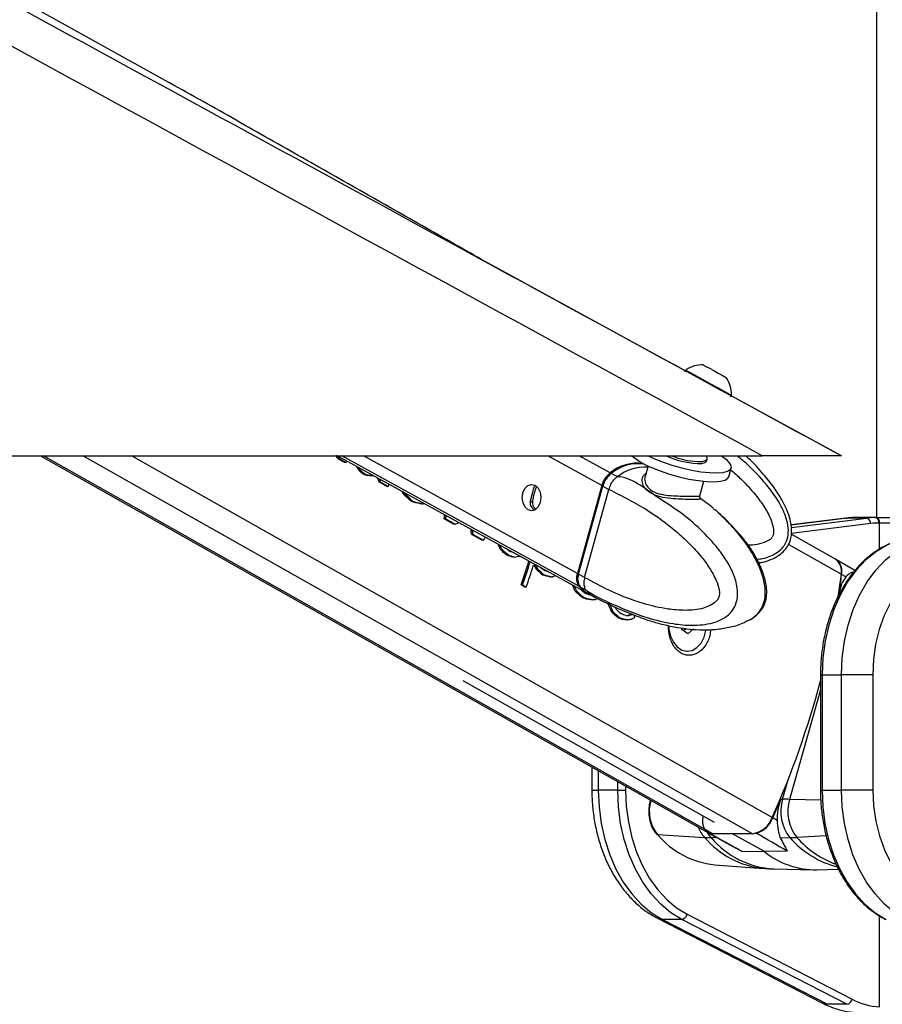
# Paper-space layout '2.5M DUO In-Ground Anchor' of a CAD drawing. Header units: millimetres. Extents: x 20 to 19291, y 40 to 15516.
# Tile 25 of 105: x 6460 to 6773, y 6412 to 6770. Entities that reach past the tile are written whole.
import ezdxf

# ---------------------------------------------------------------- set-up
doc = ezdxf.new("R2010")
doc.units = ezdxf.units.MM
doc.layers.add('COMPONENT_GEOMETRY', color=7, linetype='Continuous')
doc.styles.add('SLDTEXTSTYLE1', font='TXT', dxfattribs={"width": 0.75})
doc.dimstyles.new('SLDDIMSTYLE0', dxfattribs={"dimtxt": 150, "dimasz": 6.604, "dimexe": 0, "dimexo": 0.0625, "dimgap": 37.5, "dimtad": 0, "dimtih": 1, "dimtoh": 1, "dimdec": 0, "dimlfac": 0.5, "dimrnd": 1e-09, "dimzin": 12, "dimdsep": 46, "dimtxsty": 'SLDTEXTSTYLE1', "dimsah": 1, "dimcen": 0.09, "dimadec": 0, "dimazin": 3, "dimtfac": 1, "dimtdec": 0, "dimtofl": 0, "dimtmove": 0, "dimatfit": 3, "dimfxl": 1, "dimfrac": 2, "dimtolj": 1, "dimtzin": 12, "dimarcsym": 0})

# ---------------------------------------------------------------- blocks, each defined once
blk = doc.blocks.new('_D_16')
at = {"layer": 'COMPONENT_GEOMETRY', "color": 7, "ltscale": 2}
for p, q in [((6776.46, 7959.49), (1060.72, 7959.49)), ((1067.07, 7959.49), (1067.07, 5158.05)), ((1067.07, 2118.49), (1067.07, 4919.93)), ((6716.69, 2118.49), (1060.72, 2118.49))]:
    blk.add_line(p, q, dxfattribs=at)
for points in [[(1067.07, 7959.49), (1066.05, 7952.89), (1068.08, 7952.89)], [(1067.07, 2118.49), (1068.08, 2125.1), (1066.05, 2125.1)]]:
    blk.add_solid(points, dxfattribs=at)
at = {"layer": 'COMPONENT_GEOMETRY', "color": 7, "ltscale": 2, "insert": (845.4, 5113.29), "char_height": 150, "attachment_point": 1, "style": 'SLDTEXTSTYLE1'}
blk.add_mtext('2921', dxfattribs=at)

psp = doc.layouts.new('2.5M DUO In-Ground Anchor')

# ---------------------------------------------------------------- linework, layer by layer
at = {"color": 7, "linetype": 'Continuous', "lineweight": 25, "ltscale": 2}
for p, q in [((6771.33, 6588.56), (6771.33, 7242.71)), ((6701.76, 6641.96), (6631.47, 6680.3)), ((6701.86, 6642.18), (6701.5, 6641.53)), ((6716.62, 6639.51), (6716.64, 6639.5)), ((6718.17, 6632.41), (6718.53, 6633.06)), ((6758.51, 6611), (6718.43, 6632.87)), ((6718.5, 6633.08), (6718.53, 6633.06)), ((4189.86, 6611), (6729.76, 6611)), ((6467.47, 6611), (6709.95, 6474.06)), ((6575.69, 6610.41), (6575.12, 6610.41)), ((6575.43, 6611), (6666.01, 6561.18)), ((6576.54, 6609.65), (6575.97, 6609.65)), ((6577.96, 6608.53), (6575.97, 6609.65)), ((6576.54, 6609.65), (6578.52, 6608.53)), ((6578.52, 6608.53), (6578.73, 6609.18)), ((6682.6, 6610.82), (6682.28, 6611)), ((6709.49, 6609.1), (6709.68, 6609.81)), ((6578.52, 6608.53), (6577.96, 6608.53)), ((6583.3, 6606.3), (6582.74, 6606.3)), ((6688.25, 6607.33), (6687.18, 6603.44)), ((6717.55, 6603.36), (6718.45, 6606.62)), ((6585.17, 6604.4), (6584.61, 6604.4)), ((6586.61, 6603.83), (6586.05, 6603.83)), ((6587.99, 6603.75), (6587.42, 6603.75)), ((6589.94, 6603.02), (6589.87, 6603.02)), ((6677, 6603.44), (6674.88, 6604.6)), ((6677.13, 6603.38), (6677, 6603.44)), ((6687.23, 6603.38), (6687.31, 6603.69)), ((6591.17, 6601.39), (6590.6, 6601.39)), ((6593.29, 6599.87), (6590.6, 6601.39)), ((6591.17, 6601.39), (6593.85, 6599.87)), ((6593.85, 6599.87), (6593.29, 6599.87)), ((6593.85, 6599.87), (6594.12, 6600.72)), ((6647, 6599.88), (6647.22, 6600.13)), ((6671.4, 6600.23), (6662.55, 6568.22)), ((6671.64, 6600.17), (6662.8, 6568.16)), ((6662.95, 6568), (6671.79, 6600.02)), ((6665.19, 6566.77), (6674.03, 6598.78)), ((6671.79, 6600.02), (6674.03, 6598.78)), ((6674.03, 6598.78), (6674.03, 6598.78)), ((6707.04, 6596.49), (6708.49, 6601.74)), ((6600.01, 6596.9), (6599.45, 6596.9)), ((6706.9, 6595.93), (6707.13, 6595.76)), ((6602.8, 6594.44), (6602.24, 6594.44)), ((6606.04, 6593.49), (6605.48, 6593.49)), ((6614.74, 6588.08), (6614.17, 6588.08)), ((6617.53, 6586.18), (6614.17, 6588.08)), ((6614.74, 6588.08), (6618.09, 6586.18)), ((6760.06, 6588.34), (6740.22, 6585.88)), ((6767.62, 6588.37), (6760.55, 6588.37)), ((6770.7, 6588.56), (6763.63, 6588.56)), ((6770.7, 6588.56), (6770.97, 6588.56)), ((6770.97, 6588.56), (6779.9, 6588.56)), ((6618.09, 6586.18), (6617.53, 6586.18)), ((6772.38, 6586.56), (6772.11, 6586.56)), ((6778.34, 6586.56), (6772.38, 6586.56)), ((6624.48, 6583.79), (6623.91, 6583.79)), ((6624.54, 6582.82), (6623.97, 6582.82)), ((6624.94, 6582.32), (6624.37, 6582.32)), ((6627.89, 6580.33), (6624.37, 6582.32)), ((6624.94, 6582.32), (6628.46, 6580.33)), ((6628.46, 6580.33), (6627.89, 6580.33)), ((6756.33, 6573.43), (6740.21, 6582.54)), ((6635.16, 6576.95), (6634.6, 6576.95)), ((6637.48, 6574.86), (6636.91, 6574.86)), ((6639.71, 6574.16), (6639.15, 6574.16)), ((6763.43, 6569.35), (6756.71, 6573.22)), ((6647.59, 6571.08), (6647.02, 6571.08)), ((6648.24, 6569.72), (6647.67, 6569.72)), ((6650.45, 6567.61), (6649.89, 6567.61)), ((6653.3, 6566.93), (6652.73, 6566.93)), ((6665.19, 6566.77), (6662.95, 6568)), ((6665.19, 6566.77), (6665.19, 6566.77)), ((6758.37, 6568.01), (6757.11, 6558.93)), ((6760.15, 6566.98), (6758.57, 6567.89)), ((6642.65, 6564.06), (6642.09, 6564.06)), ((6643.43, 6563.3), (6642.09, 6564.06)), ((6642.65, 6564.06), (6643.99, 6563.3)), ((6643.99, 6563.3), (6643.43, 6563.3)), ((6663.5, 6563.4), (6665.62, 6562.24)), ((6662.31, 6561.73), (6661.75, 6561.73)), ((6664.69, 6559.57), (6664.12, 6559.57)), ((6665.62, 6562.24), (6665.75, 6562.16)), ((6666.32, 6558.9), (6665.75, 6558.9)), ((6666.4, 6560.96), (6668.64, 6559.73)), ((6668.78, 6559.66), (6676.2, 6555.94)), ((6667.95, 6558.67), (6667.39, 6558.67)), ((6674.29, 6557.27), (6673.73, 6557.27)), ((6676.12, 6556.02), (6675.98, 6556.02)), ((6676.82, 6555.75), (6680.91, 6554.07)), ((6675.56, 6554.23), (6674.99, 6554.23)), ((6677.77, 6552.18), (6677.2, 6552.18)), ((6681.58, 6553.03), (6681.02, 6553.03)), ((6682.5, 6553.37), (6681.93, 6553.37)), ((6683.61, 6552.89), (6685.35, 6552.35)), ((6679.33, 6551.54), (6678.77, 6551.54)), ((6680.85, 6551.37), (6680.29, 6551.37)), ((6700.5, 6547.84), (6700.48, 6548.41)), ((6702.05, 6548.11), (6701.19, 6547.33)), ((6704.74, 6548.11), (6702.67, 6546.25)), ((6702.67, 6546.25), (6700.5, 6547.84)), ((6702.2, 6539.96), (6702.56, 6539.96)), ((6750.89, 6531.37), (6750.89, 6489.43)), ((6751.48, 6531.37), (6751.48, 6489.43)), ((6751.48, 6531.37), (6758.55, 6531.37)), ((6758.55, 6489.43), (6758.55, 6531.37)), ((6769.86, 6531.37), (6758.55, 6531.37)), ((6769.86, 6531.37), (6769.86, 6489.43)), ((6620.96, 6529.37), (6712.25, 6477.82)), ((6667.82, 6497.86), (6667.82, 6489.43)), ((6677.23, 6489.43), (6670.16, 6489.43)), ((6677.23, 6489.43), (6680.06, 6489.43)), ((6751.48, 6489.43), (6758.55, 6489.43)), ((6769.86, 6489.43), (6758.55, 6489.43)), ((6689.08, 6485.85), (6688.99, 6485.5)), ((6736.51, 6486.14), (6737.11, 6486.13)), ((6708.12, 6479.37), (6708.21, 6480.1)), ((6735.16, 6478.46), (6733.58, 6479.37)), ((6691.62, 6473.3), (6708.74, 6472.26)), ((6710.12, 6473.96), (6720.37, 6468.28)), ((6710.7, 6473.71), (6710.83, 6473.71)), ((6726.18, 6473.6), (6711.79, 6473.6)), ((6730.51, 6467.09), (6718.98, 6473.6)), ((6727.65, 6473.71), (6727.18, 6473.71)), ((6736.26, 6472.1), (6739.8, 6472.17)), ((6722.32, 6467.27), (6730.51, 6467.09)), ((6738.81, 6467.27), (6730.51, 6467.09)), ((6712.48, 6462.32), (6730.12, 6461.01)), ((6733.91, 6460.82), (6748.23, 6460.47)), ((6749.57, 6460.47), (6757.43, 6460.66)), ((6702.39, 6444.32), (6762.37, 6413.45)), ((6691.7, 6442.85), (6751.67, 6411.98)), ((6700.5, 6442.44), (6693.43, 6442.44)), ((6693.43, 6442.44), (6753.4, 6411.57)), ((6760.47, 6411.57), (6700.5, 6442.44)), ((6760.47, 6411.57), (6753.4, 6411.57))]:
    psp.add_line(p, q, dxfattribs=at)
at = {"color": 8, "linetype": 'Continuous', "lineweight": 25, "ltscale": 2}
for p, q in [((6711.79, 6473.6), (6468.49, 6611)), ((6726.18, 6473.6), (6482.88, 6611)), ((6733.37, 6479.49), (6500.5, 6611)), ((6663.11, 6563.62), (6576.97, 6611)), ((6662.55, 6568.22), (6584.77, 6611)), ((6671.4, 6600.23), (6651.82, 6611)), ((6674.48, 6604.82), (6663.24, 6611)), ((6647.76, 6599.84), (6647.22, 6600.13)), ((6646.19, 6594.04), (6645.5, 6594.41)), ((6760.55, 6588.37), (6740.22, 6585.85)), ((6740.34, 6584.99), (6767.62, 6588.37)), ((6760.06, 6588.34), (6760.55, 6588.37)), ((6769.16, 6586.37), (6740.22, 6582.79)), ((6772.38, 6577.09), (6772.38, 6586.56)), ((6758.37, 6568.01), (6739.28, 6578.79)), ((6757.37, 6572.64), (6757.29, 6572.64)), ((6750.89, 6531.37), (6751.48, 6531.37)), ((6750.89, 6525.87), (6739.66, 6486.09)), ((6670.16, 6496.53), (6670.16, 6489.43)), ((6677.23, 6489.43), (6677.23, 6492.54)), ((6680.06, 6490.94), (6680.06, 6489.43)), ((6737.11, 6486.13), (6739.11, 6493.22)), ((6667.82, 6489.43), (6670.16, 6489.43)), ((6750.89, 6489.43), (6751.48, 6489.43)), ((6689.26, 6485.6), (6689.29, 6485.73)), ((6689.26, 6485.6), (6689.5, 6485.61)), ((6751.01, 6485.79), (6739.66, 6486.09)), ((6713.45, 6472.12), (6711.15, 6472.17)), ((6752.97, 6472.87), (6742.32, 6472.26)), ((6772.38, 6410.61), (6772.38, 6443.68))]:
    psp.add_line(p, q, dxfattribs=at)
at = {"color": 7, "linetype": 'Continuous', "lineweight": 25, "ltscale": 2, "flags": 128}
for points in [[(6512.78, 6747.45), (5610.14, 7248.82), (4719.82, 7743.35)], [(6701.86, 6642.18), (6701.87, 6642.17), (6702.3, 6641.94), (6703.32, 6641.38), (6704.85, 6640.55), (6706.77, 6639.5), (6708.95, 6638.31), (6711.22, 6637.07), (6713.41, 6635.87), (6715.37, 6634.8), (6716.94, 6633.94), (6718.01, 6633.35), (6718.5, 6633.08)], [(6708.3, 6644.06), (6708.5, 6643.95), (6709.29, 6643.52), (6710.57, 6642.82), (6712.13, 6641.97), (6713.74, 6641.09), (6715.17, 6640.31), (6716.18, 6639.75), (6716.62, 6639.51)], [(6688.3, 6611), (6690.34, 6610.05), (6693.49, 6608.79), (6696.91, 6607.64), (6700.45, 6606.64), (6704, 6605.83), (6707.4, 6605.24), (6710.53, 6604.9), (6713.26, 6604.82), (6715.5, 6605), (6717.16, 6605.44), (6718.17, 6606.11), (6718.5, 6606.99), (6718.12, 6608.06), (6717.07, 6609.26), (6715.37, 6610.55), (6714.65, 6611)], [(6706.02, 6608.2), (6707.75, 6608.24), (6708.93, 6608.54), (6709.48, 6609.07), (6709.49, 6609.1)], [(6706.21, 6608.91), (6707.95, 6608.95), (6709.13, 6609.25), (6709.67, 6609.78), (6709.69, 6610.14)], [(6709.69, 6610.14), (6709.45, 6611.04), (6709.44, 6611.06)], [(6689.44, 6606.79), (6692.59, 6605.53), (6696.01, 6604.37), (6699.55, 6603.37), (6703.1, 6602.57), (6706.5, 6601.98), (6709.63, 6601.64), (6712.36, 6601.56), (6714.6, 6601.74), (6716.26, 6602.17), (6717.27, 6602.85), (6717.55, 6603.36)], [(6647.14, 6600.29), (6648.25, 6599.29), (6649.01, 6597.75), (6649.29, 6595.92), (6649.06, 6594.08), (6648.35, 6592.5), (6647.26, 6591.42), (6645.97, 6591.02), (6644.67, 6591.34), (6643.55, 6592.35), (6642.79, 6593.88), (6642.51, 6595.71), (6642.74, 6597.56), (6643.45, 6599.14), (6644.54, 6600.21), (6645.83, 6600.62), (6647.14, 6600.29)], [(6783.75, 6581.18), (6779.43, 6580.26), (6775.23, 6578.59), (6771.2, 6576.21), (6767.41, 6573.14), (6763.91, 6569.43), (6760.77, 6565.15), (6758.02, 6560.34), (6755.71, 6555.1), (6753.88, 6549.49), (6752.55, 6543.6), (6751.75, 6537.53), (6751.48, 6531.37)], [(6758.55, 6531.37), (6758.82, 6537.53), (6759.63, 6543.6), (6760.95, 6549.49), (6762.79, 6555.1), (6765.09, 6560.34), (6767.84, 6565.15), (6770.98, 6569.43), (6774.48, 6573.14), (6778.27, 6576.21), (6782.3, 6578.59), (6786.5, 6580.26), (6790.82, 6581.18)], [(6796.97, 6573.21), (6793.02, 6572.33), (6789.18, 6570.72), (6785.54, 6568.39), (6782.14, 6565.38), (6779.07, 6561.76), (6776.36, 6557.59), (6774.08, 6552.94), (6772.26, 6547.9), (6770.94, 6542.56), (6770.13, 6537.01), (6769.86, 6531.37)], [(6663.11, 6563.62), (6664.69, 6562.05), (6666.01, 6561.18)], [(6663.5, 6563.4), (6665.08, 6561.84), (6666.4, 6560.96)], [(6695.68, 6549.28), (6695.78, 6547.95), (6696.37, 6545.43), (6697.42, 6543.22), (6698.84, 6541.5), (6700.55, 6540.38), (6702.4, 6539.96), (6704.27, 6540.26), (6706.01, 6541.26), (6707.49, 6542.88), (6708.61, 6545.02), (6709.28, 6547.5), (6709.32, 6547.79)], [(6670.16, 6489.43), (6670.43, 6483.33), (6671.21, 6477.33), (6672.51, 6471.51), (6674.3, 6465.95), (6676.56, 6460.75), (6679.24, 6455.97), (6682.32, 6451.69), (6685.75, 6447.97), (6689.47, 6444.88), (6693.43, 6442.44)], [(6700.5, 6442.44), (6696.54, 6444.88), (6692.82, 6447.97), (6689.39, 6451.69), (6686.31, 6455.97), (6683.63, 6460.75), (6681.37, 6465.95), (6679.58, 6471.51), (6678.28, 6477.33), (6677.5, 6483.33), (6677.23, 6489.43)], [(6680.06, 6489.43), (6680.31, 6483.58), (6681.07, 6477.81), (6682.32, 6472.22), (6684.03, 6466.89), (6686.2, 6461.89), (6688.78, 6457.31), (6691.74, 6453.2), (6695.02, 6449.63), (6698.59, 6446.66), (6702.39, 6444.32)], [(6751.48, 6489.43), (6751.74, 6483.33), (6752.53, 6477.33), (6753.83, 6471.51), (6755.62, 6465.95), (6757.87, 6460.75), (6760.56, 6455.97), (6763.64, 6451.69), (6767.06, 6447.97), (6770.78, 6444.88), (6774.74, 6442.44)], [(6781.81, 6442.44), (6777.85, 6444.88), (6774.14, 6447.97), (6770.71, 6451.69), (6767.63, 6455.97), (6764.94, 6460.75), (6762.69, 6465.95), (6760.9, 6471.51), (6759.6, 6477.33), (6758.81, 6483.33), (6758.55, 6489.43)], [(6769.86, 6489.43), (6770.14, 6483.74), (6770.95, 6478.16), (6772.29, 6472.79), (6774.14, 6467.73), (6776.45, 6463.06), (6779.18, 6458.88), (6782.29, 6455.26), (6785.72, 6452.27), (6789.41, 6449.96)]]:
    psp.add_lwpolyline(points, dxfattribs=at)
at = {"color": 8, "linetype": 'Continuous', "lineweight": 25, "ltscale": 2, "flags": 128}
for points in [[(6671.64, 6600.17), (6671.64, 6600.17), (6671.64, 6600.14), (6671.67, 6600.1), (6671.72, 6600.06), (6671.79, 6600.02)], [(6662.8, 6568.16), (6662.79, 6568.15), (6662.8, 6568.12), (6662.83, 6568.08), (6662.88, 6568.04), (6662.95, 6568)], [(6665.75, 6562.16), (6667.33, 6560.6), (6668.78, 6559.65)], [(6688.99, 6485.5), (6689, 6485.53), (6689.06, 6485.57), (6689.14, 6485.59), (6689.26, 6485.6)], [(6711.15, 6472.17), (6710.14, 6473.48), (6709.66, 6474.28)], [(6691.7, 6442.85), (6692.36, 6442.59), (6693.43, 6442.44)], [(6751.67, 6411.98), (6752.33, 6411.72), (6753.4, 6411.57)]]:
    psp.add_lwpolyline(points, dxfattribs=at)
at = {"color": 7, "linetype": 'Continuous', "lineweight": 25, "ltscale": 4}
for centre, radius, start, end in [((6707.91, 6633.43), 10.63, 87.8679, 123.3739), ((6707.91, 6633.43), 10.63, 357.9888, 34.7864), ((6697.34, 6627.92), 22.56, 228.3901, 249.4981), ((6708.24, 6640.45), 32.33, 245.758, 266.0642), ((6708.49, 6641.32), 32.5, 248.9329, 265.9834), ((6684.37, 6592.72), 15.62, 82.109, 129.2571), ((6684.61, 6593.04), 15.11, 81.1263, 130.0946), ((6679.72, 6597.96), 8.62, 127.3718, 164.7427), ((6680.11, 6597.75), 8.63, 127.3766, 164.7365), ((6674.74, 6604.42), 0.227, 52.1115, 115.9468), ((6763.63, 6563.47), 25.09, 90.0055, 97.0608), ((6770.7, 6563.47), 25.09, 90.0055, 97.0608), ((6767.25, 6586.49), 1.91, 356.5287, 78.7819), ((6770.35, 6586.81), 1.79, 351.9482, 78.578), ((6770.62, 6586.81), 1.79, 351.9482, 78.578), ((6772.12, 6562.5), 24.06, 90.0015, 97.0641), ((6753.25, 6569.18), 5.25, 347.0885, 54.0437), ((6335.25, 6669.68), 324.51, 341.0054, 342.6234), ((6335.68, 6669.72), 324.64, 341.0056, 342.5739), ((6336.77, 6669.05), 324.91, 341.006, 342.4294), ((6752.74, 6568.94), 5.93, 349.7922, 38.5957), ((6667.44, 6566.47), 5.19, 160.3553, 213.3168), ((6667.84, 6566.25), 5.19, 160.355, 213.3171), ((6492.59, 6599.31), 267.83, 351.7981, 353.2625), ((6699, 6549.28), 2.92, 318.3826, 338.8258), ((6433.16, 6613.23), 328.66, 335.9868, 345.1869), ((6702.12, 6481.69), 13.44, 163.1006, 218.6543), ((6427.03, 6616.44), 335.79, 335.9073, 337.1664), ((6751.71, 6481.7), 15.26, 163.1007, 218.6544), ((6735.76, 6338.09), 148.05, 88.4908, 89.4765), ((6754.11, 6481.7), 15.1, 163.1008, 218.6542), ((6712.83, 6478.1), 4.87, 164.8742, 244.0293), ((6724.88, 6482.53), 9.02, 278.2716, 340.3054), ((6724.37, 6483.08), 9.93, 289.2995, 338.0314), ((6691.62, 6473.68), 0.38, 224.1564, 269.4659), ((6715.62, 6493.6), 31.43, 220.2182, 264.2625), ((6711.73, 6477.25), 3.65, 240.8049, 270.8534), ((6712.31, 6531.65), 59.5, 266.5544, 268.881), ((6738.47, 6539.8), 67.64, 271.1189, 273.2546), ((6749.21, 6490.2), 29.73, 231.0104, 270.7038), ((6700.1, 6444.74), 2.33, 279.7563, 349.6802), ((6760.08, 6413.87), 2.33, 279.7586, 349.6782), ((6774.2, 6436.09), 25.55, 242.4022, 265.9185)]:
    psp.add_arc(centre, radius, start, end, dxfattribs=at)
at = {"color": 8, "linetype": 'Continuous', "lineweight": 25, "ltscale": 4}
for centre, radius, start, end in [((6687.21, 6590.88), 16.06, 86.707, 128.8853), ((6717.68, 6480.17), 11.94, 200.3609, 221.4725), ((6733.34, 6493.07), 32.22, 220.2194, 264.2554), ((6735.65, 6492.81), 32.03, 220.122, 266.8981), ((6765.38, 6494.34), 33.86, 220.91, 255.6163), ((6768.57, 6495.31), 34.94, 221.2782, 249.6867)]:
    psp.add_arc(centre, radius, start, end, dxfattribs=at)
at = {"color": 7, "linetype": 'Continuous', "lineweight": 25, "ltscale": 4}
for centre, major_axis, ratio, start_param, end_param in [((6410.42, 6623.48), (-77.61, 273.83), 0.555688, 4.509015, 4.512027), ((6376.3, 6642.75), (790.26, -681.04), 0.102331, 1.404326, 1.405437), ((6410.98, 6623.48), (-77.61, 273.83), 0.555688, 4.509015, 4.510792), ((6376.86, 6642.75), (790.26, -681.04), 0.102331, 1.404326, 1.405437), ((6415.31, 6620.72), (-143.44, 304.09), 0.446397, 4.458428, 4.461131), ((6394.2, 6632.64), (584.8, -561.71), 0.140198, 1.37609, 1.379434), ((6415.87, 6620.72), (-143.44, 304.09), 0.446397, 4.458428, 4.4599), ((6394.76, 6632.64), (584.8, -561.71), 0.140198, 1.37609, 1.379434), ((6495.54, 6575.41), (1478.57, -580.13), 0.037513, 1.524268, 1.525246), ((6496.1, 6575.41), (1478.57, -580.13), 0.037513, 1.524268, 1.525246), ((6447.65, 6602.45), (514.32, -26.88), 0.017336, 1.296483, 1.299264), ((6448.22, 6602.45), (514.32, -26.88), 0.017336, 1.296483, 1.299264), ((6439.5, 6607.38), (339.57, 70.03), 0.106457, 5.142914, 5.144278), ((6420.68, 6617.69), (-191.01, 329.88), 0.377355, 4.448988, 4.453812), ((6421.25, 6617.69), (-191.01, 329.88), 0.377355, 4.448988, 4.452751), ((6429.06, 6612.95), (-207.17, 339.07), 0.356928, 4.451377, 4.4549), ((6399.78, 6629.49), (822.75, -699.8), 0.098052, 1.406255, 1.409738), ((6429.63, 6612.95), (-207.17, 339.07), 0.356928, 4.451377, 4.453672), ((6400.35, 6629.49), (822.75, -699.8), 0.098052, 1.406255, 1.409738), ((6486, 6580.8), (937.64, -270.76), 0.046764, 1.456536, 1.460019), ((6486.56, 6580.8), (937.64, -270.76), 0.046764, 1.456536, 1.460019), ((6457.48, 6597.22), (336.61, 71.6), 0.11066, 5.14583, 5.148549), ((6452.62, 6599.65), (24.57, 239.15), 0.673536, 4.733207, 4.73963), ((6453.19, 6599.65), (24.57, 239.15), 0.673536, 4.733207, 4.738389), ((6468.03, 6591.26), (298.94, 91.34), 0.174915, 5.184037, 5.188862), ((6462.42, 6594.11), (31.61, 236.68), 0.676817, 4.759079, 4.761243), ((6460.7, 6595.09), (-36.69, 259.09), 0.616783, 4.578093, 4.581807), ((6444.45, 6604.26), (-390.46, 447.27), 0.209455, 4.483252, 4.484363), ((6461.26, 6595.09), (-36.69, 259.09), 0.616783, 4.578093, 4.581807), ((6445.01, 6604.26), (-390.46, 447.27), 0.209455, 4.483252, 4.484363), ((6471.43, 6589.35), (173.98, 161.72), 0.537717, 5.188551, 5.19457), ((6464.27, 6593.07), (-204.76, 337.68), 0.359886, 4.450879, 4.456809), ((6464.83, 6593.07), (-204.76, 337.68), 0.359886, 4.450879, 4.455581), ((6437.23, 6608.34), (767.87, -668.1), 0.10549, 1.400374, 1.403484), ((6437.79, 6608.34), (767.87, -668.1), 0.10549, 1.400374, 1.403484), ((6432.4, 6611.39), (1012.93, -809.17), 0.078554, 1.429503, 1.430984), ((6524.33, 6559.15), (1010.15, -312.42), 0.045874, 1.471087, 1.473312), ((6524.9, 6559.15), (1010.15, -312.42), 0.045874, 1.471087, 1.473312), ((6519.79, 6562.03), (1031.11, -324.44), 0.04556, 1.468654, 1.470274), ((6492.44, 6577.48), (353.5, 62.61), 0.088111, 5.126466, 5.132498), ((6491.22, 6578.17), (217.17, 135.06), 0.398164, 5.236918, 5.24019), ((6477.62, 6585.53), (-201.04, 335.56), 0.364496, 4.451329, 4.455307), ((6428.15, 6613.79), (1368, -1012.09), 0.056924, 1.451926, 1.452325), ((6478.18, 6585.53), (-201.04, 335.56), 0.364496, 4.451329, 4.455307), ((6455.35, 6598.11), (669.68, -611.18), 0.121808, 1.388625, 1.392053), ((6455.91, 6598.11), (669.68, -611.18), 0.121808, 1.388625, 1.392053), ((6472.12, 6588.96), (-386.87, 445.14), 0.211299, 4.488979, 4.489688), ((6424.12, 6616.06), (1520, -1098.65), 0.050846, 1.458031, 1.458774), ((6525.23, 6558.64), (775.94, -177.63), 0.04645, 1.416377, 1.420091), ((6525.8, 6558.64), (775.94, -177.63), 0.04645, 1.416377, 1.420091), ((6521.85, 6560.87), (802.38, -192.88), 0.046858, 1.419213, 1.420819), ((6502.4, 6571.85), (295.53, 93.11), 0.181832, 5.190042, 5.195717), ((6492.62, 6577.06), (-180.8, 324.17), 0.39107, 4.451443, 4.458502), ((6493.19, 6577.06), (-180.8, 324.17), 0.39107, 4.451443, 4.457271), ((6472.07, 6588.98), (743.86, -654.21), 0.109087, 1.40495, 1.407148), ((6465.78, 6592.21), (745.21, -654.99), 0.108879, 1.398061, 1.40135), ((6466.35, 6592.21), (745.21, -654.99), 0.108879, 1.398061, 1.40135), ((6580.43, 6527.47), (1595.02, -646.43), 0.035576, 1.531704, 1.532726), ((6581, 6527.47), (1595.02, -646.43), 0.035576, 1.531704, 1.532726), ((6556.14, 6541.51), (1262.23, -456.73), 0.041431, 1.497708, 1.499233), ((6532.24, 6554.68), (614.03, -84.16), 0.036841, 1.353935, 1.35667), ((6532.81, 6554.68), (614.03, -84.16), 0.036841, 1.353935, 1.35667), ((6522.13, 6560.71), (393.54, 40.93), 0.046508, 5.08716, 5.091285), ((6506.14, 6569.42), (-174.66, 320.77), 0.399605, 4.451853, 4.461125), ((6506.71, 6569.42), (-174.66, 320.77), 0.399605, 4.451853, 4.461125), ((6509.03, 6568.11), (-165.6, 315.82), 0.412621, 4.459468, 4.461616), ((6487.37, 6580.34), (693.5, -625.01), 0.117433, 1.398691, 1.40138), ((6480.46, 6583.92), (713.34, -636.53), 0.114006, 1.394233, 1.397433), ((6481.03, 6583.92), (713.34, -636.53), 0.114006, 1.394233, 1.397433), ((6594.49, 6519.53), (1614.63, -657.58), 0.035264, 1.53294, 1.533912), ((6595.05, 6519.53), (1614.63, -657.58), 0.035264, 1.53294, 1.533912), ((6564.18, 6536.97), (1139.67, -386.65), 0.043709, 1.483624, 1.485202), ((6533.21, 6554.13), (418.49, 27.17), 0.0272, 5.069341, 5.071592), ((6533.78, 6554.13), (418.49, 27.17), 0.0272, 5.068157, 5.071592), ((6528.57, 6556.75), (308, 86.62), 0.157492, 5.185333, 5.188762), ((6529.14, 6556.75), (308, 86.62), 0.157492, 5.185333, 5.188762), ((6528.99, 6556.84), (269.35, 106.73), 0.241908, 5.218882, 5.224076), ((6519.02, 6562.47), (-83.25, 276.1), 0.546392, 4.512695, 4.515661), ((6543.13, 6548.53), (571.17, -59.47), 0.030517, 1.331465, 1.334207), ((6543.69, 6548.53), (571.17, -59.47), 0.030517, 1.331465, 1.334207), ((6533.52, 6554.28), (363.51, 57.24), 0.076266, 5.117667, 5.121835), ((-10462.76, 16002.53), (17567.14, -9746.62), 0.00013, 6.07115, 6.074317), ((-9814.6, 16002.53), (16919.08, -9746.62), 0.000151, 0.208372, 0.211538)]:
    psp.add_ellipse(centre, major_axis=major_axis, ratio=ratio, start_param=start_param, end_param=end_param, dxfattribs=at)
at = {"color": 7, "linetype": 'Continuous', "lineweight": 25, "ltscale": 2}
for points, knots in [([(6729.76, 6611), (6523.08, 6723.82), (6128.74, 6939.08), (5642.41, 7204.92), (5270.47, 7408.38), (4994.13, 7559.92), (4796.31, 7669.04), (4690.7, 7727.68), (4676.64, 7735.48)], [0, 0, 0, 0, 0.3015454, 0.5753359, 0.7099975, 0.8446592, 0.9793204, 1, 1, 1, 1]), ([(5574.41, 7257.06), (5851.61, 7105.78), (6246.37, 6890.36), (6640.99, 6675.1), (6758.51, 6611)], [0, 0, 0, 0, 0.702194, 1, 1, 1, 1]), ([(6631.47, 6680.3), (6627.96, 6682.28), (6620.49, 6686.5), (6609.01, 6693.02), (6597.06, 6699.82), (6585.12, 6706.62), (6573.17, 6713.41), (6561.21, 6720.21), (6549.22, 6727.01), (6537.16, 6733.81), (6525.07, 6740.61), (6516.86, 6745.17), (6512.78, 6747.45)], [0, 0, 0, 0, 0.092765, 0.19765, 0.301511, 0.404352, 0.506174, 0.606977, 0.706762, 0.805528, 0.903275, 1, 1, 1, 1]), ([(6728.42, 6572.11), (6728.88, 6572.18), (6730.36, 6572.4), (6732.87, 6573.23), (6735.65, 6574.61), (6737.83, 6576.47), (6739.34, 6578.6), (6740.41, 6581.49), (6740.51, 6584.74), (6739.87, 6588.13), (6738.72, 6591.44), (6736.78, 6595.32), (6733.9, 6599.77), (6729.88, 6604.74), (6726.4, 6608.61), (6724.08, 6610.64), (6723.67, 6611)], [0, 0, 0, 0, 0.027235, 0.087468, 0.154765, 0.208286, 0.253825, 0.306933, 0.386732, 0.441151, 0.508654, 0.59226, 0.694887, 0.819264, 0.967641, 1, 1, 1, 1]), ([(6758.51, 6611), (6758.45, 6611), (6758.32, 6611), (6757.2, 6611), (6755.49, 6611), (6753.42, 6611), (6750.73, 6611), (6746.66, 6611), (6741.39, 6611), (6735.33, 6611), (6731.62, 6611), (6729.76, 6611)], [0, 0, 0, 0, 0.126419, 0.252573, 0.339466, 0.426259, 0.513659, 0.601077, 0.759672, 0.879727, 1, 1, 1, 1]), ([(6665.75, 6562.16), (6665.75, 6562.16), (6668.5, 6560.22), (6676.22, 6556.6), (6686.57, 6552.28), (6696.47, 6549.92), (6704.47, 6549.17), (6710.39, 6549.71), (6715.08, 6551.4), (6717.88, 6553.33), (6719.52, 6555.65), (6720.43, 6557.83), (6720.91, 6560.42), (6720.58, 6564.34), (6719.06, 6568.91), (6716.38, 6573.72), (6712.14, 6579.32), (6706.48, 6585.19), (6699.29, 6591.12), (6689.64, 6596.92), (6681.96, 6603.38), (6677.13, 6603.38), (6677.13, 6603.38)], [0, 0, 0, 0, 0.000002, 0.084718, 0.199172, 0.281333, 0.340856, 0.405477, 0.433481, 0.467363, 0.487156, 0.495759, 0.516303, 0.538015, 0.571423, 0.612106, 0.65295, 0.724026, 0.795449, 0.866795, 0.999998, 1, 1, 1, 1]), ([(6674.64, 6604.63), (6674.39, 6604.43), (6673.67, 6603.85), (6672.64, 6602.56), (6671.94, 6601.19), (6671.7, 6600.38), (6671.64, 6600.17)], [0, 0, 0, 0, 0.185097, 0.533993, 0.883973, 1, 1, 1, 1]), ([(6674.03, 6598.78), (6674.24, 6599.42), (6674.66, 6600.69), (6675.74, 6602.28), (6676.57, 6603.11), (6676.98, 6603.42), (6677, 6603.44)], [0, 0, 0, 0, 0.3503291, 0.7006205, 0.9859488, 1, 1, 1, 1]), ([(6707.05, 6595.82), (6707.25, 6595.65), (6707.66, 6595.29), (6706.87, 6595.16), (6705.32, 6595.13), (6703.33, 6595.14), (6700.95, 6595.18), (6697.34, 6595.34), (6693.56, 6595.79), (6690.16, 6596.78), (6687.71, 6598.38), (6686.3, 6600.36), (6685.98, 6602.43), (6686.38, 6604.03), (6687.28, 6604.43), (6687.47, 6604.52)], [0, 0, 0, 0, 0.0800606, 0.169026, 0.256626, 0.2817535, 0.3640607, 0.4475864, 0.5365687, 0.6279734, 0.7127297, 0.792975, 0.8793328, 0.9738465, 1, 1, 1, 1]), ([(6645.52, 6594.52), (6645.62, 6594.94), (6645.81, 6595.79), (6646.17, 6597.17), (6646.5, 6598.37), (6646.78, 6599.28), (6646.93, 6599.68), (6647, 6599.88)], [0, 0, 0, 0, 0.222056, 0.445757, 0.640131, 0.821632, 1, 1, 1, 1]), ([(6647.78, 6599.82), (6647.65, 6599.6), (6647.41, 6599.18), (6647.05, 6598.14), (6646.72, 6596.98), (6646.44, 6595.77), (6646.26, 6594.79), (6646.21, 6594.24), (6646.19, 6594.04)], [0, 0, 0, 0, 0.211353, 0.388352, 0.566083, 0.727317, 0.897885, 1, 1, 1, 1]), ([(6674.03, 6598.78), (6678.78, 6596.41), (6687.15, 6592.22), (6696.75, 6585.13), (6703.24, 6579.26), (6707.35, 6574.74), (6710.65, 6570.24), (6712.84, 6566.35), (6713.98, 6563.05), (6714.23, 6560.91), (6714.05, 6559.82), (6713.68, 6558.96), (6712.72, 6557.7), (6710.83, 6556.48), (6707.06, 6555.11), (6701.86, 6554.63), (6694.55, 6555.25), (6685.29, 6557.43), (6675.16, 6561.3), (6668.21, 6565.12), (6665.19, 6566.77)], [0, 0, 0, 0, 0.147777, 0.260669, 0.318291, 0.375855, 0.415051, 0.454976, 0.48117, 0.493417, 0.501602, 0.505038, 0.515329, 0.540745, 0.566, 0.630456, 0.69279, 0.780818, 0.904958, 1, 1, 1, 1]), ([(6712.01, 6591.79), (6711.92, 6591.88), (6710.31, 6593.36), (6708.59, 6594.56), (6706.96, 6595.7)], [0, 0, 0, 0, 0.059217, 1, 1, 1, 1]), ([(6707.18, 6595.73), (6707.18, 6595.72), (6707.21, 6595.7), (6707.09, 6595.82), (6706.96, 6596.2), (6707.05, 6596.42), (6707.08, 6596.48)], [0, 0, 0, 0, 0.126165, 0.51713, 0.851181, 1, 1, 1, 1]), ([(6647.02, 6591.32), (6646.72, 6591.5), (6646.09, 6591.89), (6645.5, 6592.99), (6645.41, 6593.95), (6645.51, 6594.44), (6645.52, 6594.52)], [0, 0, 0, 0, 0.292659, 0.623351, 0.940998, 1, 1, 1, 1]), ([(6646.19, 6594.04), (6646.2, 6593.69), (6646.24, 6592.98), (6646.76, 6592.13), (6647.28, 6591.83), (6647.51, 6591.7)], [0, 0, 0, 0, 0.352079, 0.703771, 1, 1, 1, 1]), ([(6724.42, 6551.09), (6724.69, 6551.19), (6726.07, 6551.74), (6728, 6553.32), (6729.57, 6555.63), (6730.46, 6557.81), (6730.95, 6560.39), (6730.73, 6564.31), (6729.5, 6568.89), (6727.32, 6573.69), (6723.85, 6579.29), (6719.15, 6585.14), (6714.87, 6589.51), (6712.39, 6591.47), (6712, 6591.78)], [0, 0, 0, 0, 0.020956, 0.109329, 0.160953, 0.183394, 0.236974, 0.293607, 0.380743, 0.486855, 0.593386, 0.77877, 0.965059, 1, 1, 1, 1]), ([(6725.11, 6551.38), (6725.3, 6551.47), (6726.21, 6551.89), (6727.56, 6552.95), (6729, 6554.4), (6730.13, 6555.99), (6730.91, 6557.84), (6731.34, 6559.94), (6731.4, 6562.24), (6731.12, 6564.65), (6730.48, 6567.02), (6729.5, 6569.85), (6728.06, 6573.11), (6725.99, 6576.69), (6723.52, 6580.12), (6720.63, 6583.5), (6717.45, 6586.8), (6715.16, 6588.94), (6714, 6590.02)], [0, 0, 0, 0, 0.013919, 0.067507, 0.104885, 0.141621, 0.179768, 0.22061, 0.26361, 0.310327, 0.359304, 0.406776, 0.491442, 0.578406, 0.670883, 0.77166, 0.884794, 1, 1, 1, 1]), ([(6763.63, 6588.56), (6762.75, 6588.54), (6761.56, 6588.51), (6760.37, 6588.37), (6760.06, 6588.34)], [0, 0, 0, 0, 0.738201, 1, 1, 1, 1]), ([(6777.04, 6579.45), (6775.9, 6578.97), (6773.46, 6577.93), (6769.93, 6575.63), (6766.47, 6572.73), (6763.26, 6569.29), (6760.35, 6565.37), (6757.77, 6561.02), (6755.57, 6556.29), (6753.76, 6551.24), (6752.37, 6545.94), (6751.42, 6540.46), (6750.96, 6535.57), (6750.91, 6532.53), (6750.89, 6531.37)], [0, 0, 0, 0, 0.075973, 0.162036, 0.248467, 0.335227, 0.422233, 0.509398, 0.596648, 0.683932, 0.771215, 0.85849, 0.94576, 1, 1, 1, 1]), ([(6756.56, 6573.28), (6756.59, 6573.27), (6756.74, 6573.23), (6757.04, 6572.99), (6757.32, 6572.69), (6757.37, 6572.64)], [0, 0, 0, 0, 0.146804, 0.842755, 1, 1, 1, 1]), ([(6662.8, 6568.16), (6662.72, 6567.84), (6662.52, 6566.91), (6662.42, 6565.92), (6662.6, 6565.41), (6662.6, 6565.39)], [0, 0, 0, 0, 0.338066, 0.982862, 1, 1, 1, 1]), ([(6665.19, 6566.77), (6665.05, 6566.14), (6664.78, 6564.9), (6664.99, 6563.35), (6665.38, 6562.55), (6665.61, 6562.25), (6665.62, 6562.24)], [0, 0, 0, 0, 0.350295, 0.700579, 0.985919, 1, 1, 1, 1]), ([(6760.15, 6566.98), (6759.54, 6566.16), (6758.39, 6564.59), (6757.91, 6562.22), (6757.68, 6561.1)], [0, 0, 0, 0, 0.528131, 1, 1, 1, 1]), ([(6763.11, 6568.63), (6762.72, 6568.64), (6761.77, 6568.65), (6760.75, 6567.6), (6760.15, 6566.98)], [0, 0, 0, 0, 0.415091, 1, 1, 1, 1]), ([(6662.6, 6565.39), (6662.73, 6564.87), (6662.9, 6564.16), (6663.3, 6563.62), (6663.4, 6563.49)], [0, 0, 0, 0, 0.740712, 1, 1, 1, 1]), ([(6675.96, 6556.05), (6675.95, 6556.06), (6675.91, 6556.09), (6676.18, 6556.01), (6676.61, 6555.83), (6676.82, 6555.75)], [0, 0, 0, 0, 0.150014, 0.583737, 1, 1, 1, 1]), ([(6680.91, 6554.07), (6681.14, 6553.97), (6681.61, 6553.79), (6682.48, 6553.4), (6683.16, 6553.09), (6683.53, 6552.93), (6683.61, 6552.89)], [0, 0, 0, 0, 0.299482, 0.598862, 0.902168, 1, 1, 1, 1]), ([(6685.32, 6552.25), (6686.59, 6551.81), (6689.34, 6550.84), (6693.89, 6549.61), (6698.64, 6548.61), (6703.44, 6547.95), (6708.26, 6547.66), (6713.19, 6547.83), (6718.26, 6548.73), (6722.03, 6549.71), (6723.99, 6550.89), (6724.39, 6551.13)], [0, 0, 0, 0, 0.109302, 0.236175, 0.370085, 0.487644, 0.608332, 0.738277, 0.850091, 0.969025, 1, 1, 1, 1]), ([(6710.95, 6547.86), (6710.89, 6547.11), (6710.69, 6544.88), (6709.07, 6541.75), (6706.46, 6539.15), (6703.82, 6538.33), (6701.75, 6538.56), (6700.26, 6539.16), (6698.9, 6540.16), (6697.35, 6541.99), (6695.91, 6545.03), (6695.72, 6547.89), (6695.62, 6549.3)], [0, 0, 0, 0, 0.069978, 0.205102, 0.339414, 0.472486, 0.538712, 0.605172, 0.67126, 0.737787, 0.870648, 1, 1, 1, 1]), ([(6667.82, 6489.43), (6667.83, 6488.4), (6667.87, 6485.5), (6668.31, 6480.72), (6669.27, 6475.2), (6670.7, 6469.84), (6672.58, 6464.72), (6674.9, 6459.9), (6677.64, 6455.44), (6680.76, 6451.42), (6684.23, 6447.91), (6687.88, 6445), (6690.47, 6443.54), (6691.7, 6442.85)], [0, 0, 0, 0, 0.051859, 0.14736, 0.243006, 0.338809, 0.4348, 0.530977, 0.627263, 0.723466, 0.81931, 0.914438, 1, 1, 1, 1]), ([(6750.89, 6489.43), (6750.91, 6488.43), (6750.94, 6485.57), (6751.35, 6480.84), (6752.26, 6475.35), (6753.61, 6470.03), (6755.39, 6464.95), (6757.56, 6460.18), (6760.12, 6455.77), (6763.02, 6451.8), (6766.23, 6448.29), (6769.64, 6445.38), (6772.38, 6443.57), (6773.95, 6442.74), (6774.31, 6442.54)], [0, 0, 0, 0, 0.04917, 0.142068, 0.235021, 0.328009, 0.421041, 0.514118, 0.607232, 0.700348, 0.793409, 0.886327, 0.973612, 1, 1, 1, 1]), ([(6688.99, 6485.5), (6688.88, 6485.07), (6688.57, 6483.81), (6688.39, 6481.61), (6688.63, 6479.01), (6689.34, 6476.56), (6690.29, 6474.69), (6691.07, 6473.76), (6691.35, 6473.42)], [0, 0, 0, 0, 0.103594, 0.297935, 0.492768, 0.688072, 0.884051, 1, 1, 1, 1]), ([(6736.51, 6486.14), (6736.05, 6484.8), (6735.16, 6482.27), (6735.16, 6479.68), (6735.16, 6478.46)], [0, 0, 0, 0, 0.528117, 1, 1, 1, 1]), ([(6735.16, 6478.46), (6735.22, 6477.21), (6735.36, 6474.71), (6735.96, 6472.97), (6736.26, 6472.1)], [0, 0, 0, 0, 0.498712, 1, 1, 1, 1]), ([(6736.26, 6472.1), (6737.15, 6470.49), (6738.13, 6468.74), (6738.76, 6467.39), (6738.81, 6467.27)], [0, 0, 0, 0, 0.915114, 1, 1, 1, 1]), ([(6720.44, 6468.37), (6720.82, 6468.11), (6721.41, 6467.7), (6722.08, 6467.39), (6722.32, 6467.27)], [0, 0, 0, 0, 0.644449, 1, 1, 1, 1]), ([(6730.11, 6461.09), (6731.06, 6460.98), (6732.33, 6460.83), (6733.61, 6460.86), (6733.92, 6460.86)], [0, 0, 0, 0, 0.752427, 1, 1, 1, 1]), ([(6751.67, 6411.98), (6752.47, 6411.59), (6754.62, 6410.55), (6758.27, 6409.36), (6762.11, 6408.66), (6764.53, 6408.58), (6765.49, 6408.56)], [0, 0, 0, 0, 0.18348, 0.491955, 0.79717, 1, 1, 1, 1])]:
    psp.add_open_spline(points, degree=3, knots=knots, dxfattribs=at)
at = {"color": 8, "linetype": 'Continuous', "lineweight": 25, "ltscale": 2}
for points, knots in [([(6727.82, 6573.37), (6728.47, 6573.46), (6730.85, 6573.75), (6734.11, 6575), (6736.65, 6577), (6738.19, 6579), (6739.2, 6581.47), (6739.31, 6585.41), (6737.97, 6590.2), (6735.18, 6595.42), (6730.46, 6601.65), (6725.61, 6606.94), (6721.69, 6610.11), (6720.59, 6611)], [0, 0, 0, 0, 0.0388067, 0.1411664, 0.2009603, 0.226952, 0.2890133, 0.3546097, 0.4555386, 0.5784491, 0.7018366, 0.9165662, 1, 1, 1, 1]), ([(6718.27, 6605.96), (6719.51, 6604.86), (6722.73, 6602.03), (6726.82, 6597.52), (6730.53, 6592.51), (6732.86, 6588.28), (6733.88, 6584.82), (6733.89, 6582.66), (6733.5, 6581.61), (6732.88, 6580.82), (6731.42, 6579.74), (6728.73, 6578.91), (6726.22, 6578.41), (6724.84, 6578.48), (6724.62, 6578.49)], [0, 0, 0, 0, 0.126045, 0.325151, 0.460728, 0.598829, 0.68943, 0.731793, 0.760106, 0.771992, 0.807583, 0.895496, 0.982853, 1, 1, 1, 1]), ([(6687.26, 6603.35), (6687.2, 6603.22), (6686.84, 6602.55), (6687.22, 6600.99), (6688.38, 6599.12), (6690.67, 6597.62), (6693.86, 6596.76), (6697.41, 6596.44), (6700.82, 6596.37), (6703.08, 6596.37), (6704.98, 6596.36), (6706.4, 6596.38), (6707.16, 6596.35), (6707.01, 6596.49), (6707, 6596.5)], [0, 0, 0, 0, 0.02434, 0.128504, 0.224044, 0.32422, 0.432979, 0.540407, 0.642388, 0.743462, 0.774358, 0.881944, 0.990548, 1, 1, 1, 1])]:
    psp.add_open_spline(points, degree=3, knots=knots, dxfattribs=at)

# ---------------------------------------------------------------- dimensions: what is measured, and where the dimension line sits
at = {"layer": 'COMPONENT_GEOMETRY', "color": 7, "ltscale": 2}
dim = psp.add_linear_dim(base=(1067.06868086, 7959.49114567), p1=(6719.2293768, 2118.49114567), p2=(6779.0030174, 7959.49114567), angle=90, dimstyle='SLDDIMSTYLE0', dxfattribs=at)
dim.commit()
dim.dimension.update_dxf_attribs({"geometry": '_D_16', "text_midpoint": (1067.06868086, 5038.99114567), "dimtype": 160})

doc.saveas('drawing.dxf')
